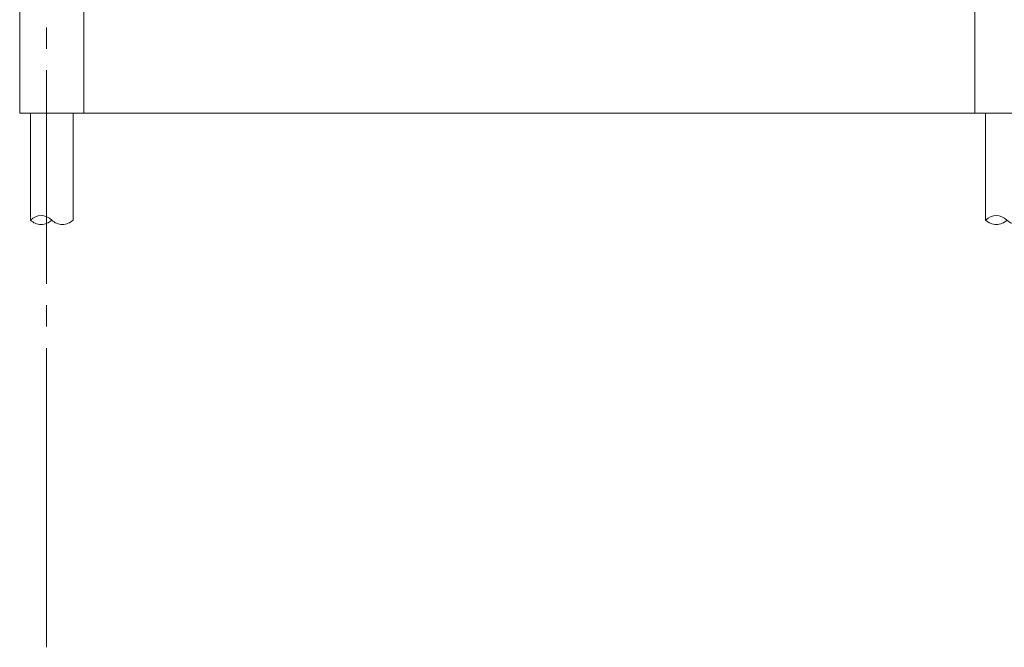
# Model space of a CAD drawing. Header units: millimetres. Extents: x -25778 to 297771, y -21930 to 17454.
# Tile 55 of 109: x 230315 to 234928, y -21930 to -18992. Entities that reach past the tile are written whole.
import ezdxf

# ---------------------------------------------------------------- set-up
doc = ezdxf.new("R2010")
doc.units = ezdxf.units.MM
doc.header["$MEASUREMENT"] = 0
doc.linetypes.add('B0204', pattern=[1300, 1000, -100, 100, -100])
for name, color, linetype in [('17 Paalfundering', 7, 'Continuous'), ('A Stramien', 7, 'Continuous'), ('New_16 Fundering', 7, 'Continuous'), ('New_16 Fundering Laagscheidingslijnen', 7, 'Continuous')]:
    doc.layers.add(name, color=color, linetype=linetype)

# ---------------------------------------------------------------- blocks, each defined once
blk = doc.blocks.new('Section Element_1839_5', base_point=(230440.1, -18728.7))
at = {"layer": 'New_16 Fundering', "color": 2, "linetype": 'Continuous', "lineweight": 0}
for p, q in [((230315.1, -18929.7), (230315.1, -19429.7)), ((230325.1, -18929.7), (230315.1, -18929.7)), ((230615.1, -18929.7), (230615.1, -19429.7)), ((230615.1, -19429.7), (230315.1, -19429.7))]:
    blk.add_line(p, q, dxfattribs=at)
at = {"layer": 'New_16 Fundering Laagscheidingslijnen', "color": 2, "linetype": 'Continuous', "lineweight": 0, "flags": 128}
blk.add_lwpolyline([(230615.1, -18929.7), (230603.1, -18929.7), (230588.1, -18929.7), (230392.1, -18929.7), (230377.1, -18929.7), (230345.1, -18929.7), (230325.1, -18929.7)], dxfattribs=at)
blk = doc.blocks.new('Section Element_1840_5', base_point=(230440.1, -18728.7))
at = {"layer": 'New_16 Fundering', "color": 2, "linetype": 'Continuous', "lineweight": 0}
for p, q in [((234790.1, -18929.7), (234790.1, -19429.7)), ((234965.1, -18929.7), (234915.1, -18929.7)), ((235090.1, -18929.7), (235090.1, -19429.7)), ((235090.1, -19429.7), (234790.1, -19429.7))]:
    blk.add_line(p, q, dxfattribs=at)
at = {"layer": 'New_16 Fundering Laagscheidingslijnen', "color": 2, "linetype": 'Continuous', "lineweight": 0, "flags": 128}
for points in [[(234915.1, -18929.7), (234903.1, -18929.7), (234790.1, -18929.7)], [(235090.1, -18929.7), (234977.1, -18929.7), (234965.1, -18929.7)]]:
    blk.add_lwpolyline(points, dxfattribs=at)
blk = doc.blocks.new('Section Element_1842_5', base_point=(230440.1, -18728.7))
at = {"layer": 'New_16 Fundering', "color": 149, "linetype": 'Continuous', "lineweight": 0, "true_color": 0x3c4244}
blk.add_line((230615.1, -19429.7), (234790.1, -19429.7), dxfattribs=at)
blk = doc.blocks.new('2D Heipaal rond 26[21]_5', base_point=(230365.1, -19429.7))
at = {"layer": '17 Paalfundering', "color": 7, "linetype": 'Continuous', "lineweight": 0}
for p, q in [((230365.1, -19429.7), (230565.1, -19429.7)), ((230365.1, -19929.7), (230365.1, -19429.7)), ((230565.1, -19429.7), (230565.1, -19929.7))]:
    blk.add_line(p, q, dxfattribs=at)
for centre, start, end in [((230415.1, -19979.7), 45, 135), ((230415.1, -19879.7), 225, 315), ((230515.1, -19879.7), 225, 315)]:
    blk.add_arc(centre, 70.7, start, end, dxfattribs=at)
blk = doc.blocks.new('2D Heipaal rond 26[22]_5', base_point=(234840.1, -19429.7))
at = {"layer": '17 Paalfundering', "color": 7, "linetype": 'Continuous', "lineweight": 0}
for p, q in [((234840.1, -19429.7), (235040.1, -19429.7)), ((234840.1, -19929.7), (234840.1, -19429.7)), ((235040.1, -19429.7), (235040.1, -19929.7))]:
    blk.add_line(p, q, dxfattribs=at)
for centre, start, end in [((234890.1, -19979.7), 45, 135), ((234890.1, -19879.7), 225, 315), ((234990.1, -19879.7), 225, 315)]:
    blk.add_arc(centre, 70.7, start, end, dxfattribs=at)
blk = doc.blocks.new('Standard grid marker[30]_5', base_point=(230440.1, -7828.7))
at = {"layer": 'A Stramien', "color": 9, "linetype": 'B0204', "lineweight": 0}
for p, q in [((230440.1, -8828.7), (230440.1, -20929.7)), ((230440.1, -20929.7), (230440.1, -21929.7))]:
    blk.add_line(p, q, dxfattribs=at)

msp = doc.modelspace()

# ---------------------------------------------------------------- block references
at = {"layer": '17 Paalfundering', "color": 7, "linetype": 'Continuous', "lineweight": 0}
for name, p in [('2D Heipaal rond 26[21]_5', (230365.1, -19429.7)), ('2D Heipaal rond 26[22]_5', (234840.1, -19429.7))]:
    msp.add_blockref(name, p, dxfattribs=at)
at = {"layer": 'A Stramien', "color": 1, "linetype": 'Continuous', "lineweight": 0}
msp.add_blockref('Standard grid marker[30]_5', (230440.1, -7828.7), dxfattribs=at)
at = {"layer": 'New_16 Fundering', "lineweight": 0}
for name in ['Section Element_1839_5', 'Section Element_1840_5', 'Section Element_1842_5']:
    msp.add_blockref(name, (230440.1, -18728.7), dxfattribs=at)

doc.saveas('drawing.dxf')
